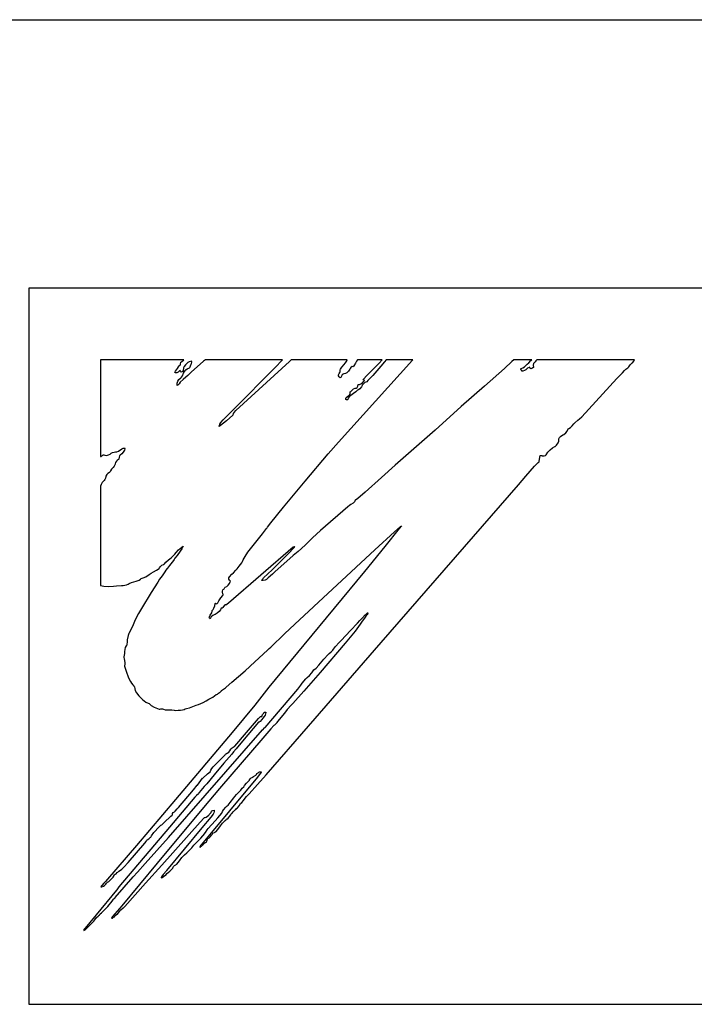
# Model space of a CAD drawing. Header units: millimetres. Extents: x 159 to 2039, y 158 to 1386.
# Tile 18 of 34: x 1260.45 to 1264.22, y 1010.5 to 1016. Entities that reach past the tile are written whole.
import ezdxf

# ---------------------------------------------------------------- set-up
doc = ezdxf.new("R2010")
doc.units = ezdxf.units.MM
doc.header["$LTSCALE"] = 115.5
doc.layers.add('ALL_CURVE', color=7, linetype='CONTINUOUS')
doc.layers.add('ALL_FEATURES', color=7, linetype='CONTINUOUS')

msp = doc.modelspace()

# ---------------------------------------------------------------- linework, layer by layer
at = {"layer": 'ALL_CURVE', "color": 4, "linetype": 'CONTINUOUS'}
for p, q in [((1260.5, 1014.5), (1260.5, 1010.5)), ((1297.5, 1014.5), (1260.5, 1014.5)), ((1260.5, 1010.5), (1278.5, 1010.5))]:
    msp.add_line(p, q, dxfattribs=at)
at = {"layer": 'ALL_FEATURES', "color": 7, "linetype": 'CONTINUOUS'}
msp.add_line((1244.3, 1016), (1298, 1016), dxfattribs=at)
at = {"layer": 'ALL_FEATURES', "color": 40, "linetype": 'CONTINUOUS'}
for p, q in [((1260.9, 1014.1), (1260.9, 1013.5596)), ((1261.3646, 1014.1), (1260.9, 1014.1)), ((1261.3486, 1014.0875), (1261.3529, 1014.0907)), ((1261.3529, 1014.0907), (1261.3633, 1014.0984)), ((1261.3633, 1014.0984), (1261.3646, 1014.1)), ((1261.4082, 1014.0925), (1261.3938, 1014.0881)), ((1261.4755, 1014.0921), (1261.4051, 1014.0304)), ((1261.4091, 1014.0868), (1261.4082, 1014.0925)), ((1261.4802, 1014.0964), (1261.4755, 1014.0921)), ((1261.4854, 1014.1), (1261.4802, 1014.0964)), ((1261.9156, 1014.1), (1261.4854, 1014.1)), ((1261.9547, 1014.091), (1261.6548, 1013.8166)), ((1261.8746, 1014.0577), (1261.9135, 1014.0976)), ((1261.9135, 1014.0976), (1261.9156, 1014.1)), ((1261.9648, 1014.1), (1261.9547, 1014.091)), ((1262.2765, 1014.1), (1261.9648, 1014.1)), ((1262.2283, 1013.6404), (1262.6419, 1014.0976)), ((1262.2658, 1014.0808), (1262.2729, 1014.0908)), ((1262.2729, 1014.0908), (1262.2765, 1014.1)), ((1262.3299, 1014.0919), (1262.3243, 1014.0822)), ((1262.3358, 1014.1), (1262.3299, 1014.0919)), ((1262.4736, 1014.1), (1262.3358, 1014.1)), ((1262.4557, 1014.0815), (1262.4736, 1014.1)), ((1262.4955, 1014.1), (1262.4857, 1014.0894)), ((1262.6439, 1014.1), (1262.4955, 1014.1)), ((1262.6419, 1014.0976), (1262.6439, 1014.1)), ((1263.1967, 1014.0902), (1263.1552, 1014.0521)), ((1263.2077, 1014.1), (1263.1967, 1014.0902)), ((1263.3089, 1014.1), (1263.2077, 1014.1)), ((1263.291, 1014.0836), (1263.3037, 1014.0964)), ((1263.3037, 1014.0964), (1263.3089, 1014.1)), ((1263.331, 1014.0936), (1263.3277, 1014.0891)), ((1263.3365, 1014.1), (1263.331, 1014.0936)), ((1263.8826, 1014.1), (1263.3365, 1014.1)), ((1263.8705, 1014.084), (1263.8786, 1014.0925)), ((1263.8786, 1014.0925), (1263.8826, 1014.1)), ((1261.3142, 1014.0285), (1261.3185, 1014.0362)), ((1261.3185, 1014.0362), (1261.3242, 1014.0436)), ((1261.3242, 1014.0436), (1261.3287, 1014.0512)), ((1261.3287, 1014.0512), (1261.3345, 1014.0617)), ((1261.3345, 1014.0617), (1261.3409, 1014.0682)), ((1261.3409, 1014.0383), (1261.3369, 1014.0339)), ((1261.3409, 1014.0682), (1261.3436, 1014.0707)), ((1261.3449, 1014.0403), (1261.3409, 1014.0383)), ((1261.3436, 1014.0707), (1261.3471, 1014.0767)), ((1261.3467, 1014.0343), (1261.3449, 1014.0403)), ((1261.3471, 1014.0767), (1261.3486, 1014.0875)), ((1261.3567, 1014.0354), (1261.3536, 1014.0329)), ((1261.3603, 1014.0411), (1261.3567, 1014.0354)), ((1261.3632, 1014.0544), (1261.3603, 1014.0411)), ((1261.3631, 1014.025), (1261.3687, 1014.0357)), ((1261.3667, 1014.062), (1261.3632, 1014.0544)), ((1261.3738, 1014.0715), (1261.3667, 1014.062)), ((1261.3687, 1014.0357), (1261.3756, 1014.0437)), ((1261.3831, 1014.0815), (1261.3738, 1014.0715)), ((1261.3756, 1014.0437), (1261.3843, 1014.049)), ((1261.3881, 1014.0851), (1261.3831, 1014.0815)), ((1261.3843, 1014.049), (1261.3958, 1014.055)), ((1261.3938, 1014.0881), (1261.3881, 1014.0851)), ((1261.3958, 1014.055), (1261.3987, 1014.0576)), ((1261.3987, 1014.0576), (1261.4004, 1014.0602)), ((1261.4004, 1014.0602), (1261.4018, 1014.0661)), ((1261.4018, 1014.0661), (1261.4021, 1014.0674)), ((1261.4021, 1014.0674), (1261.4051, 1014.0751)), ((1261.4051, 1014.0751), (1261.4073, 1014.0794)), ((1261.4073, 1014.0794), (1261.4091, 1014.0868)), ((1261.642, 1013.8231), (1261.8746, 1014.0577)), ((1262.2379, 1014.034), (1262.2382, 1014.043)), ((1262.2382, 1014.043), (1262.2383, 1014.0437)), ((1262.2383, 1014.0437), (1262.2395, 1014.0484)), ((1262.2395, 1014.0484), (1262.2476, 1014.059)), ((1262.2476, 1014.059), (1262.2596, 1014.0735)), ((1262.2596, 1014.0735), (1262.2658, 1014.0808)), ((1262.2841, 1014.0358), (1262.2757, 1014.0277)), ((1262.2919, 1014.0474), (1262.2841, 1014.0358)), ((1262.2944, 1014.0521), (1262.2919, 1014.0474)), ((1262.297, 1014.0566), (1262.2944, 1014.0521)), ((1262.2996, 1014.0595), (1262.297, 1014.0566)), ((1262.3046, 1014.062), (1262.2996, 1014.0595)), ((1262.3115, 1014.0617), (1262.3046, 1014.062)), ((1262.3153, 1014.0664), (1262.3115, 1014.0617)), ((1262.3243, 1014.0822), (1262.3153, 1014.0664)), ((1262.3859, 1014.0109), (1262.4366, 1014.0622)), ((1262.4644, 1014.0646), (1262.4198, 1014.0133)), ((1262.4366, 1014.0622), (1262.4557, 1014.0815)), ((1262.4857, 1014.0894), (1262.4644, 1014.0646)), ((1263.1552, 1014.0521), (1263.0444, 1013.9538)), ((1263.2478, 1014.0506), (1263.2488, 1014.0518)), ((1263.2478, 1014.0467), (1263.2478, 1014.0506)), ((1263.2502, 1014.0418), (1263.2478, 1014.0467)), ((1263.2488, 1014.0518), (1263.2583, 1014.0549)), ((1263.2548, 1014.0371), (1263.2502, 1014.0418)), ((1263.2582, 1014.0363), (1263.2548, 1014.0371)), ((1263.268, 1014.0401), (1263.2582, 1014.0363)), ((1263.2583, 1014.0549), (1263.2686, 1014.0618)), ((1263.2745, 1014.0442), (1263.268, 1014.0401)), ((1263.2686, 1014.0618), (1263.2829, 1014.0751)), ((1263.2799, 1014.0496), (1263.2745, 1014.0442)), ((1263.2848, 1014.0542), (1263.2799, 1014.0496)), ((1263.2829, 1014.0751), (1263.291, 1014.0836)), ((1263.2933, 1014.0579), (1263.2848, 1014.0542)), ((1263.2967, 1014.059), (1263.2933, 1014.0579)), ((1263.2997, 1014.0524), (1263.2967, 1014.059)), ((1263.3016, 1014.0508), (1263.2997, 1014.0524)), ((1263.3036, 1014.0502), (1263.3016, 1014.0508)), ((1263.3082, 1014.0512), (1263.3036, 1014.0502)), ((1263.3142, 1014.0553), (1263.3082, 1014.0512)), ((1263.3172, 1014.0577), (1263.3142, 1014.0553)), ((1263.3187, 1014.079), (1263.3164, 1014.0703)), ((1263.3164, 1014.0703), (1263.3172, 1014.0577)), ((1263.3231, 1014.085), (1263.3187, 1014.079)), ((1263.3237, 1014.0855), (1263.3231, 1014.085)), ((1263.3277, 1014.0891), (1263.3237, 1014.0855)), ((1263.8155, 1014.0269), (1263.8257, 1014.04)), ((1263.8257, 1014.04), (1263.8313, 1014.0461)), ((1263.8313, 1014.0461), (1263.8346, 1014.0485)), ((1263.8346, 1014.0485), (1263.8443, 1014.0556)), ((1263.8443, 1014.0556), (1263.8496, 1014.0617)), ((1263.8496, 1014.0617), (1263.8572, 1014.0716)), ((1263.8572, 1014.0716), (1263.8688, 1014.0825)), ((1263.8688, 1014.0825), (1263.8705, 1014.084)), ((1261.3189, 1014.0271), (1261.3142, 1014.0285)), ((1261.3261, 1014.028), (1261.3189, 1014.0271)), ((1261.3328, 1014.0304), (1261.3261, 1014.028)), ((1261.3296, 1013.9761), (1261.3315, 1013.9811)), ((1261.3315, 1013.9811), (1261.3374, 1013.9898)), ((1261.3369, 1014.0339), (1261.3328, 1014.0304)), ((1261.3374, 1013.9898), (1261.3479, 1013.9995)), ((1261.3603, 1013.991), (1261.3451, 1013.9751)), ((1261.3492, 1014.0307), (1261.3467, 1014.0343)), ((1261.3479, 1013.9995), (1261.3521, 1014.0035)), ((1261.3536, 1014.0329), (1261.3492, 1014.0307)), ((1261.3521, 1014.0035), (1261.3582, 1014.0115)), ((1261.3582, 1014.0115), (1261.3631, 1014.025)), ((1261.3756, 1014.0034), (1261.3603, 1013.991)), ((1261.3873, 1014.0132), (1261.3756, 1014.0034)), ((1261.4051, 1014.0304), (1261.3873, 1014.0132)), ((1262.229, 1014.0102), (1262.2293, 1014.0164)), ((1262.2319, 1014.0048), (1262.229, 1014.0102)), ((1262.2293, 1014.0164), (1262.2329, 1014.0243)), ((1262.2389, 1014.0003), (1262.2319, 1014.0048)), ((1262.2329, 1014.0243), (1262.2364, 1014.0295)), ((1262.2364, 1014.0295), (1262.2379, 1014.034)), ((1262.2414, 1014.001), (1262.2389, 1014.0003)), ((1262.2446, 1014.0058), (1262.2414, 1014.001)), ((1262.2497, 1014.0154), (1262.2446, 1014.0058)), ((1262.254, 1014.0203), (1262.2497, 1014.0154)), ((1262.2584, 1014.0217), (1262.254, 1014.0203)), ((1262.2671, 1014.0231), (1262.2584, 1014.0217)), ((1262.2757, 1014.0277), (1262.2671, 1014.0231)), ((1262.3624, 1013.9723), (1262.3725, 1013.983)), ((1262.3673, 1013.9894), (1262.3697, 1013.993)), ((1262.3684, 1013.9873), (1262.3673, 1013.9894)), ((1262.3729, 1013.9859), (1262.3684, 1013.9873)), ((1262.3697, 1013.993), (1262.3859, 1014.0109)), ((1262.3725, 1013.983), (1262.3748, 1013.9854)), ((1262.3748, 1013.9854), (1262.3729, 1013.9859)), ((1262.3921, 1013.9839), (1262.3862, 1013.978)), ((1262.4198, 1014.0133), (1262.3921, 1013.9839)), ((1263.5871, 1013.7816), (1263.7835, 1013.9966)), ((1263.7835, 1013.9966), (1263.7923, 1014.0044)), ((1263.7923, 1014.0044), (1263.799, 1014.0103)), ((1263.799, 1014.0103), (1263.8155, 1014.0269)), ((1261.3281, 1013.9572), (1261.3284, 1013.9703)), ((1261.3307, 1013.9585), (1261.3281, 1013.9572)), ((1261.3284, 1013.9703), (1261.3296, 1013.9761)), ((1261.3381, 1013.9668), (1261.3307, 1013.9585)), ((1261.3451, 1013.9751), (1261.3381, 1013.9668)), ((1262.2968, 1013.9238), (1262.3001, 1013.9258)), ((1262.3001, 1013.9258), (1262.3025, 1013.9284)), ((1262.3025, 1013.9284), (1262.3066, 1013.9333)), ((1262.3066, 1013.9333), (1262.3134, 1013.9383)), ((1262.3134, 1013.9383), (1262.3223, 1013.941)), ((1262.3223, 1013.941), (1262.327, 1013.9423)), ((1262.3344, 1013.9302), (1262.326, 1013.9212)), ((1262.327, 1013.9423), (1262.3332, 1013.9463)), ((1262.3332, 1013.9463), (1262.3373, 1013.9527)), ((1262.3413, 1013.9326), (1262.3344, 1013.9302)), ((1262.3373, 1013.9527), (1262.3388, 1013.9621)), ((1262.3388, 1013.9621), (1262.3454, 1013.962)), ((1262.3482, 1013.9386), (1262.3413, 1013.9326)), ((1262.3454, 1013.962), (1262.3531, 1013.9651)), ((1262.3565, 1013.9498), (1262.3482, 1013.9386)), ((1262.3531, 1013.9651), (1262.3624, 1013.9723)), ((1262.363, 1013.9596), (1262.3565, 1013.9498)), ((1262.3703, 1013.9684), (1262.363, 1013.9596)), ((1262.3766, 1013.9727), (1262.3703, 1013.9684)), ((1262.3862, 1013.978), (1262.3766, 1013.9727)), ((1263.0444, 1013.9538), (1262.9142, 1013.8396)), ((1262.2692, 1013.8839), (1262.2724, 1013.8895)), ((1262.2696, 1013.8793), (1262.2692, 1013.8839)), ((1262.2703, 1013.8781), (1262.2696, 1013.8793)), ((1262.2738, 1013.8757), (1262.2703, 1013.8781)), ((1262.2724, 1013.8895), (1262.2791, 1013.8951)), ((1262.2783, 1013.8765), (1262.2738, 1013.8757)), ((1262.28, 1013.8791), (1262.2783, 1013.8765)), ((1262.2791, 1013.8951), (1262.2864, 1013.9003)), ((1262.2826, 1013.8861), (1262.28, 1013.8791)), ((1262.2878, 1013.8932), (1262.2826, 1013.8861)), ((1262.2864, 1013.9003), (1262.2915, 1013.9058)), ((1262.2981, 1013.9016), (1262.2878, 1013.8932)), ((1262.2915, 1013.9058), (1262.2935, 1013.9119)), ((1262.2932, 1013.917), (1262.2947, 1013.9217)), ((1262.2935, 1013.9119), (1262.2932, 1013.917)), ((1262.2947, 1013.9217), (1262.2968, 1013.9238)), ((1262.3124, 1013.9111), (1262.2981, 1013.9016)), ((1262.326, 1013.9212), (1262.3124, 1013.9111)), ((1261.599, 1013.78), (1261.642, 1013.8231)), ((1261.6548, 1013.8166), (1261.652, 1013.8143)), ((1262.9142, 1013.8396), (1262.7679, 1013.7071)), ((1261.5711, 1013.7493), (1261.584, 1013.7647)), ((1261.584, 1013.7647), (1261.599, 1013.78)), ((1261.6394, 1013.7912), (1261.6027, 1013.76)), ((1261.641, 1013.8003), (1261.6394, 1013.7912)), ((1261.6454, 1013.8079), (1261.641, 1013.8003)), ((1261.652, 1013.8143), (1261.6454, 1013.8079)), ((1263.5486, 1013.7487), (1263.5649, 1013.7621)), ((1263.5649, 1013.7621), (1263.5744, 1013.7698)), ((1263.5744, 1013.7698), (1263.5871, 1013.7816)), ((1261.5701, 1013.733), (1261.5615, 1013.7269)), ((1261.5615, 1013.7269), (1261.5619, 1013.7312)), ((1261.5619, 1013.7312), (1261.5652, 1013.7394)), ((1261.5652, 1013.7394), (1261.5656, 1013.7402)), ((1261.5656, 1013.7402), (1261.5711, 1013.7493)), ((1261.6027, 1013.76), (1261.5701, 1013.733)), ((1262.7679, 1013.7071), (1262.5454, 1013.5113)), ((1263.5063, 1013.7022), (1263.512, 1013.7139)), ((1263.512, 1013.7139), (1263.5146, 1013.7165)), ((1263.5146, 1013.7165), (1263.5239, 1013.7228)), ((1263.5239, 1013.7228), (1263.5344, 1013.7316)), ((1263.5344, 1013.7316), (1263.5427, 1013.7421)), ((1263.5427, 1013.7421), (1263.5486, 1013.7487)), ((1263.4592, 1013.6553), (1263.4595, 1013.6592)), ((1263.4599, 1013.6509), (1263.4592, 1013.6553)), ((1263.4595, 1013.6592), (1263.4623, 1013.6658)), ((1263.4596, 1013.6455), (1263.4599, 1013.6509)), ((1263.4623, 1013.6658), (1263.4687, 1013.672)), ((1263.4687, 1013.672), (1263.4813, 1013.6802)), ((1263.4813, 1013.6802), (1263.4866, 1013.6836)), ((1263.4866, 1013.6836), (1263.498, 1013.6925)), ((1263.498, 1013.6925), (1263.5063, 1013.7022)), ((1260.9997, 1013.5907), (1261.0179, 1013.6036)), ((1261.0179, 1013.6036), (1261.0262, 1013.6071)), ((1261.0262, 1013.6071), (1261.034, 1013.6075)), ((1261.033, 1013.5963), (1261.0263, 1013.5839)), ((1261.0361, 1013.6022), (1261.033, 1013.5963)), ((1261.034, 1013.6075), (1261.0359, 1013.6067)), ((1261.0359, 1013.6067), (1261.0367, 1013.6055)), ((1261.0367, 1013.6055), (1261.0361, 1013.6022)), ((1262.1708, 1013.5747), (1262.2283, 1013.6404)), ((1263.3986, 1013.5848), (1263.411, 1013.5981)), ((1263.411, 1013.5981), (1263.4246, 1013.6086)), ((1263.4246, 1013.6086), (1263.437, 1013.6154)), ((1263.437, 1013.6154), (1263.4391, 1013.6165)), ((1263.4391, 1013.6165), (1263.4448, 1013.6215)), ((1263.4448, 1013.6215), (1263.4469, 1013.624)), ((1263.4469, 1013.624), (1263.4557, 1013.6364)), ((1263.4557, 1013.6364), (1263.4596, 1013.6455)), ((1260.9, 1013.5596), (1260.9036, 1013.56)), ((1260.9036, 1013.56), (1260.9073, 1013.564)), ((1260.9073, 1013.564), (1260.9098, 1013.5664)), ((1260.9098, 1013.5664), (1260.9151, 1013.5686)), ((1260.9151, 1013.5686), (1260.9187, 1013.5687)), ((1260.9187, 1013.5687), (1260.9232, 1013.5678)), ((1260.9232, 1013.5678), (1260.933, 1013.5664)), ((1260.933, 1013.5664), (1260.9432, 1013.5684)), ((1260.9432, 1013.5684), (1260.9535, 1013.5735)), ((1260.9535, 1013.5735), (1260.9592, 1013.578)), ((1260.9592, 1013.578), (1260.9667, 1013.5829)), ((1260.9667, 1013.5829), (1260.9756, 1013.5851)), ((1260.9756, 1013.5851), (1260.984, 1013.5854)), ((1260.984, 1013.5854), (1260.9902, 1013.5861)), ((1260.9902, 1013.5861), (1260.9997, 1013.5907)), ((1261.0011, 1013.5451), (1260.9929, 1013.5377)), ((1261.0037, 1013.5554), (1261.0011, 1013.5451)), ((1261.0063, 1013.5637), (1261.0037, 1013.5554)), ((1261.0099, 1013.5676), (1261.0063, 1013.5637)), ((1261.0179, 1013.5744), (1261.0099, 1013.5676)), ((1261.0263, 1013.5839), (1261.0179, 1013.5744)), ((1262.0423, 1013.4229), (1262.1708, 1013.5747)), ((1263.349, 1013.533), (1263.3529, 1013.5571)), ((1263.3529, 1013.5571), (1263.355, 1013.5653)), ((1263.355, 1013.5653), (1263.3653, 1013.5647)), ((1263.3653, 1013.5647), (1263.3672, 1013.5645)), ((1263.3672, 1013.5645), (1263.3781, 1013.5639)), ((1263.3781, 1013.5639), (1263.3844, 1013.5654)), ((1263.3844, 1013.5654), (1263.3882, 1013.569)), ((1263.3882, 1013.569), (1263.3986, 1013.5848)), ((1260.9611, 1013.4895), (1260.9553, 1013.4791)), ((1260.9645, 1013.493), (1260.9611, 1013.4895)), ((1260.9707, 1013.498), (1260.9645, 1013.493)), ((1260.9764, 1013.5065), (1260.9707, 1013.498)), ((1260.9805, 1013.5169), (1260.9764, 1013.5065)), ((1260.9809, 1013.519), (1260.9805, 1013.5169)), ((1260.9828, 1013.5259), (1260.9809, 1013.519)), ((1260.9882, 1013.5332), (1260.9828, 1013.5259)), ((1260.9929, 1013.5377), (1260.9882, 1013.5332)), ((1262.5454, 1013.5113), (1262.4698, 1013.4424)), ((1263.2752, 1013.45), (1263.3235, 1013.5054)), ((1263.3235, 1013.5054), (1263.3433, 1013.5264)), ((1263.3433, 1013.5264), (1263.3488, 1013.5308)), ((1263.3488, 1013.5308), (1263.349, 1013.533)), ((1260.9241, 1013.4315), (1260.9197, 1013.4262)), ((1260.9269, 1013.4396), (1260.9241, 1013.4315)), ((1260.9291, 1013.4483), (1260.9269, 1013.4396)), ((1260.9298, 1013.4504), (1260.9291, 1013.4483)), ((1260.9341, 1013.4592), (1260.9298, 1013.4504)), ((1260.9407, 1013.4659), (1260.9341, 1013.4592)), ((1260.9502, 1013.4706), (1260.9407, 1013.4659)), ((1260.952, 1013.4729), (1260.9502, 1013.4706)), ((1260.9553, 1013.4791), (1260.952, 1013.4729)), ((1262.4698, 1013.4424), (1262.3778, 1013.3603)), ((1263.2337, 1013.4017), (1263.2752, 1013.45)), ((1260.9029, 1013.4039), (1260.9, 1013.3949)), ((1260.9, 1013.3949), (1260.9, 1012.8393)), ((1260.9096, 1013.4145), (1260.9029, 1013.4039)), ((1260.9197, 1013.4262), (1260.9096, 1013.4145)), ((1261.922, 1013.2779), (1262.0423, 1013.4229)), ((1262.4663, 1012.5217), (1263.2337, 1013.4017)), ((1262.337, 1013.3257), (1262.3246, 1013.3166)), ((1262.3778, 1013.3603), (1262.337, 1013.3257)), ((1261.8509, 1013.1898), (1261.922, 1013.2779)), ((1262.2808, 1013.2794), (1262.1287, 1013.1461)), ((1262.2904, 1013.2872), (1262.2808, 1013.2794)), ((1262.298, 1013.2917), (1262.2904, 1013.2872)), ((1262.31, 1013.2996), (1262.298, 1013.2917)), ((1262.3177, 1013.3072), (1262.31, 1013.2996)), ((1262.3223, 1013.3158), (1262.3177, 1013.3072)), ((1262.3246, 1013.3166), (1262.3223, 1013.3158)), ((1261.8034, 1013.1289), (1261.8269, 1013.1583)), ((1261.8269, 1013.1583), (1261.8305, 1013.1619)), ((1261.8305, 1013.1619), (1261.8324, 1013.1653)), ((1261.8324, 1013.1653), (1261.8509, 1013.1898)), ((1262.5685, 1013.1575), (1262.4873, 1013.0569)), ((1262.5412, 1013.1394), (1262.575, 1013.1689)), ((1262.5802, 1013.1727), (1262.5685, 1013.1575)), ((1262.575, 1013.1689), (1262.5802, 1013.1727)), ((1261.7231, 1013.0253), (1261.8034, 1013.1289)), ((1262.0832, 1013.1052), (1262.0654, 1013.088)), ((1262.1287, 1013.1461), (1262.0832, 1013.1052)), ((1262.4316, 1013.0393), (1262.5412, 1013.1394)), ((1261.3358, 1013.0391), (1261.3532, 1013.0535)), ((1261.3532, 1013.0535), (1261.3616, 1013.0592)), ((1261.3616, 1013.0592), (1261.3533, 1013.0442)), ((1261.976, 1013.053), (1261.6135, 1012.7415)), ((1261.9478, 1013.0172), (1261.9814, 1013.0514)), ((1261.9811, 1013.0542), (1261.976, 1013.053)), ((1261.9857, 1013.0564), (1261.9811, 1013.0542)), ((1261.9814, 1013.0514), (1261.9857, 1013.0564)), ((1262.0216, 1013.0461), (1262.0027, 1013.0297)), ((1262.0442, 1013.0672), (1262.0216, 1013.0461)), ((1262.0654, 1013.088), (1262.0442, 1013.0672)), ((1262.4873, 1013.0569), (1262.3735, 1012.9173)), ((1261.2793, 1012.9823), (1261.2942, 1012.9941)), ((1261.2942, 1012.9941), (1261.3078, 1013.0062)), ((1261.3078, 1013.0062), (1261.3139, 1013.0139)), ((1261.3155, 1012.9927), (1261.311, 1012.9855)), ((1261.3139, 1013.0139), (1261.3215, 1013.0245)), ((1261.3269, 1013.0072), (1261.3155, 1012.9927)), ((1261.3215, 1013.0245), (1261.3358, 1013.0391)), ((1261.344, 1013.0303), (1261.3269, 1013.0072)), ((1261.3533, 1013.0442), (1261.344, 1013.0303)), ((1261.6959, 1012.9821), (1261.7068, 1013.0022)), ((1261.7068, 1013.0022), (1261.7231, 1013.0253)), ((1261.8575, 1012.9277), (1261.9478, 1013.0172)), ((1261.9761, 1013.0072), (1261.8736, 1012.9161)), ((1262.0027, 1013.0297), (1261.9761, 1013.0072)), ((1261.9853, 1012.6241), (1262.4316, 1013.0393)), ((1261.2116, 1012.9255), (1261.2263, 1012.9353)), ((1261.2263, 1012.9353), (1261.2296, 1012.9386)), ((1261.2296, 1012.9386), (1261.2349, 1012.9464)), ((1261.2349, 1012.9464), (1261.2424, 1012.9521)), ((1261.2424, 1012.9521), (1261.2522, 1012.9569)), ((1261.2522, 1012.9569), (1261.2531, 1012.9573)), ((1261.2531, 1012.9573), (1261.2567, 1012.9601)), ((1261.2567, 1012.9601), (1261.2641, 1012.969)), ((1261.2733, 1012.9369), (1261.262, 1012.9223)), ((1261.2641, 1012.969), (1261.2793, 1012.9823)), ((1261.2842, 1012.9504), (1261.2733, 1012.9369)), ((1261.307, 1012.9794), (1261.2842, 1012.9504)), ((1261.311, 1012.9855), (1261.307, 1012.9794)), ((1261.6636, 1012.9333), (1261.6743, 1012.9465)), ((1261.6743, 1012.9465), (1261.689, 1012.9667)), ((1261.689, 1012.9667), (1261.6925, 1012.9731)), ((1261.6925, 1012.9731), (1261.6959, 1012.9821)), ((1261.127, 1012.8789), (1261.1385, 1012.8818)), ((1261.1385, 1012.8818), (1261.1524, 1012.8886)), ((1261.1524, 1012.8886), (1261.171, 1012.901)), ((1261.171, 1012.901), (1261.1824, 1012.909)), ((1261.1824, 1012.909), (1261.195, 1012.9164)), ((1261.195, 1012.9164), (1261.2116, 1012.9255)), ((1261.2441, 1012.8942), (1261.2296, 1012.874)), ((1261.2616, 1012.9216), (1261.2441, 1012.8942)), ((1261.262, 1012.9223), (1261.2616, 1012.9216)), ((1261.6166, 1012.8749), (1261.617, 1012.8823)), ((1261.617, 1012.8823), (1261.62, 1012.8871)), ((1261.62, 1012.8871), (1261.6336, 1012.9028)), ((1261.6336, 1012.9028), (1261.6415, 1012.9109)), ((1261.6415, 1012.9109), (1261.6558, 1012.9248)), ((1261.6558, 1012.9248), (1261.6636, 1012.9333)), ((1261.8074, 1012.8786), (1261.8106, 1012.8817)), ((1261.8106, 1012.8817), (1261.8575, 1012.9277)), ((1261.8368, 1012.8818), (1261.8258, 1012.873)), ((1261.8603, 1012.9022), (1261.8368, 1012.8818)), ((1261.8736, 1012.9161), (1261.8603, 1012.9022)), ((1262.3735, 1012.9173), (1262.0358, 1012.5084)), ((1260.9, 1012.8393), (1260.9179, 1012.8354)), ((1260.9179, 1012.8354), (1260.9416, 1012.8337)), ((1260.9416, 1012.8337), (1260.9711, 1012.8348)), ((1260.9711, 1012.8348), (1260.989, 1012.8367)), ((1260.989, 1012.8367), (1261.0164, 1012.8393)), ((1261.0164, 1012.8393), (1261.0254, 1012.8402)), ((1261.0254, 1012.8402), (1261.0449, 1012.8431)), ((1261.0449, 1012.8431), (1261.0533, 1012.8464)), ((1261.0533, 1012.8464), (1261.0589, 1012.8498)), ((1261.0589, 1012.8498), (1261.0729, 1012.8563)), ((1261.0729, 1012.8563), (1261.0985, 1012.8637)), ((1261.0985, 1012.8637), (1261.1157, 1012.8691)), ((1261.1157, 1012.8691), (1261.1233, 1012.874)), ((1261.1233, 1012.874), (1261.1255, 1012.8772)), ((1261.1255, 1012.8772), (1261.127, 1012.8789)), ((1261.219, 1012.8584), (1261.1824, 1012.8007)), ((1261.2296, 1012.874), (1261.219, 1012.8584)), ((1261.591, 1012.8213), (1261.5945, 1012.8275)), ((1261.5945, 1012.8275), (1261.5965, 1012.8295)), ((1261.5965, 1012.8295), (1261.6046, 1012.8332)), ((1261.6046, 1012.8332), (1261.6127, 1012.8404)), ((1261.6127, 1012.8404), (1261.6203, 1012.8512)), ((1261.6191, 1012.8692), (1261.6166, 1012.8749)), ((1261.6236, 1012.8647), (1261.6191, 1012.8692)), ((1261.6203, 1012.8512), (1261.6245, 1012.8596)), ((1261.6254, 1012.8631), (1261.6236, 1012.8647)), ((1261.6245, 1012.8596), (1261.6254, 1012.8631)), ((1261.801, 1012.868), (1261.8027, 1012.8734)), ((1261.8073, 1012.868), (1261.801, 1012.868)), ((1261.8027, 1012.8734), (1261.8074, 1012.8786)), ((1261.8183, 1012.8695), (1261.8073, 1012.868)), ((1261.8258, 1012.873), (1261.8183, 1012.8695)), ((1261.166, 1012.7725), (1261.145, 1012.7383)), ((1261.1824, 1012.8007), (1261.166, 1012.7725)), ((1261.5724, 1012.7699), (1261.5832, 1012.7843)), ((1261.5805, 1012.8086), (1261.583, 1012.8143)), ((1261.5808, 1012.8012), (1261.5805, 1012.8086)), ((1261.5836, 1012.7921), (1261.5808, 1012.8012)), ((1261.583, 1012.8143), (1261.5854, 1012.8167)), ((1261.5832, 1012.7843), (1261.585, 1012.788)), ((1261.5839, 1012.7916), (1261.5836, 1012.7921)), ((1261.585, 1012.788), (1261.5839, 1012.7916)), ((1261.5854, 1012.8167), (1261.5888, 1012.8187)), ((1261.5888, 1012.8187), (1261.591, 1012.8213)), ((1261.145, 1012.7383), (1261.112, 1012.6829)), ((1261.5333, 1012.713), (1261.5375, 1012.7257)), ((1261.5375, 1012.7257), (1261.5405, 1012.7381)), ((1261.5405, 1012.7381), (1261.5416, 1012.7402)), ((1261.5416, 1012.7402), (1261.544, 1012.7395)), ((1261.544, 1012.7395), (1261.5479, 1012.7376)), ((1261.5479, 1012.7376), (1261.5513, 1012.7383)), ((1261.5513, 1012.7383), (1261.5546, 1012.7433)), ((1261.5546, 1012.7433), (1261.5605, 1012.7536)), ((1261.5605, 1012.7536), (1261.5724, 1012.7699)), ((1261.5835, 1012.7164), (1261.5792, 1012.7131)), ((1261.5919, 1012.7294), (1261.5835, 1012.7164)), ((1261.5954, 1012.7316), (1261.5919, 1012.7294)), ((1261.5975, 1012.7314), (1261.5954, 1012.7316)), ((1261.5999, 1012.7303), (1261.5975, 1012.7314)), ((1261.6135, 1012.7415), (1261.5999, 1012.7303)), ((1261.112, 1012.6829), (1261.0933, 1012.6479)), ((1261.5063, 1012.6614), (1261.5078, 1012.6646)), ((1261.5076, 1012.6576), (1261.5063, 1012.6614)), ((1261.5078, 1012.6646), (1261.5128, 1012.6728)), ((1261.5128, 1012.6728), (1261.5205, 1012.6872)), ((1261.5184, 1012.6647), (1261.5148, 1012.6599)), ((1261.5265, 1012.6716), (1261.5184, 1012.6647)), ((1261.5205, 1012.6872), (1261.5234, 1012.6959)), ((1261.523, 1012.7005), (1261.5285, 1012.7048)), ((1261.5234, 1012.6959), (1261.523, 1012.7005)), ((1261.5378, 1012.6775), (1261.5265, 1012.6716)), ((1261.5285, 1012.7048), (1261.5333, 1012.713)), ((1261.5393, 1012.6782), (1261.5378, 1012.6775)), ((1261.5515, 1012.6848), (1261.5393, 1012.6782)), ((1261.5624, 1012.6939), (1261.5515, 1012.6848)), ((1261.5691, 1012.7032), (1261.5624, 1012.6939)), ((1261.5736, 1012.7129), (1261.5691, 1012.7032)), ((1261.5766, 1012.7125), (1261.5736, 1012.7129)), ((1261.5792, 1012.7131), (1261.5766, 1012.7125)), ((1262.3625, 1012.6592), (1262.3779, 1012.6756)), ((1262.3781, 1012.6628), (1262.3691, 1012.6487)), ((1262.3779, 1012.6756), (1262.3835, 1012.6799)), ((1262.3841, 1012.6725), (1262.3781, 1012.6628)), ((1262.3835, 1012.6799), (1262.3887, 1012.684)), ((1262.3903, 1012.6775), (1262.3841, 1012.6725)), ((1262.3887, 1012.684), (1262.39, 1012.6868)), ((1262.39, 1012.6868), (1262.3909, 1012.6874)), ((1262.3914, 1012.6791), (1262.3903, 1012.6775)), ((1262.3909, 1012.6874), (1262.3921, 1012.6871)), ((1262.3933, 1012.6845), (1262.3914, 1012.6791)), ((1262.3921, 1012.6871), (1262.3933, 1012.6845)), ((1261.0775, 1012.6098), (1261.0603, 1012.5742)), ((1261.0852, 1012.6291), (1261.0775, 1012.6098)), ((1261.0933, 1012.6479), (1261.0852, 1012.6291)), ((1261.5115, 1012.6539), (1261.5076, 1012.6576)), ((1261.5148, 1012.6599), (1261.5115, 1012.6539)), ((1261.9279, 1012.5695), (1261.9853, 1012.6241)), ((1262.2949, 1012.5872), (1262.3346, 1012.6299)), ((1262.3496, 1012.6226), (1262.3213, 1012.5852)), ((1262.3346, 1012.6299), (1262.3484, 1012.6446)), ((1262.3484, 1012.6446), (1262.3625, 1012.6592)), ((1262.3611, 1012.6406), (1262.3496, 1012.6226)), ((1262.3691, 1012.6487), (1262.3611, 1012.6406)), ((1261.0541, 1012.5602), (1261.0489, 1012.5354)), ((1261.058, 1012.5713), (1261.0541, 1012.5602)), ((1261.0603, 1012.5742), (1261.058, 1012.5713)), ((1261.8504, 1012.4944), (1261.9279, 1012.5695)), ((1262.2429, 1012.5323), (1262.2949, 1012.5872)), ((1262.3213, 1012.5852), (1262.2657, 1012.5173)), ((1261.0423, 1012.5023), (1261.0381, 1012.494)), ((1261.0461, 1012.5056), (1261.0423, 1012.5023)), ((1261.048, 1012.5286), (1261.0461, 1012.5056)), ((1261.0489, 1012.5354), (1261.048, 1012.5286)), ((1262.0358, 1012.5084), (1261.8405, 1012.2708)), ((1262.062, 1012.0529), (1262.4663, 1012.5217)), ((1262.2657, 1012.5173), (1262.1265, 1012.3535)), ((1262.2008, 1012.4835), (1262.2124, 1012.4992)), ((1262.2124, 1012.4992), (1262.2317, 1012.5208)), ((1262.2317, 1012.5208), (1262.2429, 1012.5323)), ((1261.0311, 1012.4508), (1261.0294, 1012.4417)), ((1261.0294, 1012.4417), (1261.0296, 1012.4364)), ((1261.0332, 1012.459), (1261.0311, 1012.4508)), ((1261.034, 1012.4715), (1261.0332, 1012.459)), ((1261.035, 1012.4827), (1261.034, 1012.4715)), ((1261.0381, 1012.494), (1261.035, 1012.4827)), ((1261.7606, 1012.4126), (1261.8314, 1012.4775)), ((1261.8314, 1012.4775), (1261.842, 1012.4867)), ((1261.842, 1012.4867), (1261.8504, 1012.4944)), ((1262.1476, 1012.4282), (1262.1703, 1012.4542)), ((1262.1703, 1012.4542), (1262.1768, 1012.4603)), ((1262.1768, 1012.4603), (1262.1879, 1012.4692)), ((1262.1879, 1012.4692), (1262.1964, 1012.4788)), ((1262.1964, 1012.4788), (1262.2008, 1012.4835)), ((1261.0296, 1012.4364), (1261.0308, 1012.4299)), ((1261.0308, 1012.4299), (1261.0348, 1012.409)), ((1261.0347, 1012.3964), (1261.034, 1012.3924)), ((1261.034, 1012.3924), (1261.034, 1012.388)), ((1261.034, 1012.388), (1261.0433, 1012.3602)), ((1261.0348, 1012.409), (1261.0347, 1012.3964)), ((1261.7073, 1012.3635), (1261.7606, 1012.4126)), ((1262.1031, 1012.3772), (1262.1194, 1012.3942)), ((1262.1194, 1012.3942), (1262.1476, 1012.4282)), ((1261.0433, 1012.3602), (1261.0566, 1012.3241)), ((1261.6331, 1012.3002), (1261.7073, 1012.3635)), ((1262.1265, 1012.3535), (1262.035, 1012.2496)), ((1262.0533, 1012.3247), (1262.0664, 1012.3362)), ((1262.0664, 1012.3362), (1262.0792, 1012.3512)), ((1262.0792, 1012.3512), (1262.0879, 1012.3635)), ((1262.0879, 1012.3635), (1262.0911, 1012.3675)), ((1262.0911, 1012.3675), (1262.1031, 1012.3772)), ((1261.0566, 1012.3241), (1261.0671, 1012.3024)), ((1261.0671, 1012.3024), (1261.0729, 1012.2931)), ((1261.0729, 1012.2931), (1261.0796, 1012.2843)), ((1261.0796, 1012.2843), (1261.0857, 1012.2784)), ((1261.0857, 1012.2784), (1261.0865, 1012.2777)), ((1261.0865, 1012.2777), (1261.0899, 1012.2727)), ((1261.6019, 1012.2708), (1261.6331, 1012.3002)), ((1262.0015, 1012.2611), (1262.0182, 1012.2824)), ((1262.0182, 1012.2824), (1262.0266, 1012.2932)), ((1262.0266, 1012.2932), (1262.0461, 1012.3175)), ((1262.0461, 1012.3175), (1262.0533, 1012.3247)), ((1261.0899, 1012.2727), (1261.0917, 1012.262)), ((1261.0917, 1012.262), (1261.0939, 1012.2527)), ((1261.0939, 1012.2527), (1261.1007, 1012.2399)), ((1261.1007, 1012.2399), (1261.1134, 1012.2233)), ((1261.1134, 1012.2233), (1261.1319, 1012.2044)), ((1261.5261, 1012.2158), (1261.5358, 1012.2229)), ((1261.5358, 1012.2229), (1261.5455, 1012.2301)), ((1261.5455, 1012.2301), (1261.5522, 1012.2328)), ((1261.5522, 1012.2328), (1261.5542, 1012.2346)), ((1261.5542, 1012.2346), (1261.5579, 1012.2388)), ((1261.5579, 1012.2388), (1261.5633, 1012.2409)), ((1261.5633, 1012.2409), (1261.5671, 1012.243)), ((1261.5671, 1012.243), (1261.5745, 1012.251)), ((1261.5745, 1012.251), (1261.5761, 1012.2527)), ((1261.5761, 1012.2527), (1261.5858, 1012.2611)), ((1261.5858, 1012.2611), (1261.5972, 1012.2673)), ((1261.5972, 1012.2673), (1261.6019, 1012.2708)), ((1261.8405, 1012.2708), (1261.7611, 1012.1719)), ((1261.8193, 1012.0466), (1262.0015, 1012.2611)), ((1262.035, 1012.2496), (1261.9732, 1012.1804)), ((1261.1319, 1012.2044), (1261.1344, 1012.2022)), ((1261.1344, 1012.2022), (1261.1525, 1012.1882)), ((1261.1525, 1012.1882), (1261.1648, 1012.1814)), ((1261.1648, 1012.1814), (1261.1718, 1012.1798)), ((1261.1718, 1012.1798), (1261.1747, 1012.1771)), ((1261.1747, 1012.1771), (1261.1753, 1012.1764)), ((1261.1753, 1012.1764), (1261.1827, 1012.1695)), ((1261.1827, 1012.1695), (1261.1983, 1012.1605)), ((1261.3959, 1012.1569), (1261.4339, 1012.1701)), ((1261.4339, 1012.1701), (1261.4463, 1012.1748)), ((1261.4463, 1012.1748), (1261.4724, 1012.1853)), ((1261.4724, 1012.1853), (1261.4892, 1012.1947)), ((1261.4892, 1012.1947), (1261.5047, 1012.2044)), ((1261.5047, 1012.2044), (1261.5124, 1012.2089)), ((1261.5124, 1012.2089), (1261.5261, 1012.2158)), ((1261.7611, 1012.1719), (1261.634, 1012.0189)), ((1261.9641, 1012.1703), (1261.9425, 1012.1466)), ((1261.9732, 1012.1804), (1261.9641, 1012.1703)), ((1261.1983, 1012.1605), (1261.2265, 1012.1491)), ((1261.2265, 1012.1491), (1261.231, 1012.149)), ((1261.231, 1012.149), (1261.2359, 1012.1496)), ((1261.2359, 1012.1496), (1261.2452, 1012.15)), ((1261.2452, 1012.15), (1261.2518, 1012.1481)), ((1261.2518, 1012.1481), (1261.2599, 1012.1455)), ((1261.2599, 1012.1455), (1261.2728, 1012.1448)), ((1261.2728, 1012.1448), (1261.2819, 1012.145)), ((1261.2819, 1012.145), (1261.2986, 1012.1448)), ((1261.2986, 1012.1448), (1261.3104, 1012.1425)), ((1261.3104, 1012.1425), (1261.3168, 1012.1421)), ((1261.3168, 1012.1421), (1261.3338, 1012.1433)), ((1261.3338, 1012.1433), (1261.347, 1012.1435)), ((1261.347, 1012.1435), (1261.357, 1012.1441)), ((1261.357, 1012.1441), (1261.3665, 1012.1476)), ((1261.3665, 1012.1476), (1261.3715, 1012.1499)), ((1261.3715, 1012.1499), (1261.3804, 1012.1528)), ((1261.3804, 1012.1528), (1261.3959, 1012.1569)), ((1261.7997, 1012.1083), (1261.8045, 1012.1187)), ((1261.8045, 1012.1187), (1261.8075, 1012.1226)), ((1261.8075, 1012.1226), (1261.8113, 1012.1258)), ((1261.8113, 1012.1258), (1261.8133, 1012.1302)), ((1261.8192, 1012.1145), (1261.8131, 1012.1072)), ((1261.8133, 1012.1302), (1261.814, 1012.131)), ((1261.814, 1012.131), (1261.8183, 1012.1328)), ((1261.8183, 1012.1328), (1261.8227, 1012.1314)), ((1261.8219, 1012.1223), (1261.8192, 1012.1145)), ((1261.8226, 1012.1305), (1261.8219, 1012.1223)), ((1261.8227, 1012.1314), (1261.8226, 1012.1305)), ((1261.917, 1012.115), (1261.8873, 1012.0795)), ((1261.9323, 1012.1343), (1261.917, 1012.115)), ((1261.9425, 1012.1466), (1261.9323, 1012.1343)), ((1261.7824, 1012.0758), (1261.6931, 1011.9705)), ((1261.7153, 1012.0176), (1261.7818, 1012.0966)), ((1261.7818, 1012.0966), (1261.7871, 1012.1027)), ((1261.7858, 1012.076), (1261.7824, 1012.0758)), ((1261.7908, 1012.08), (1261.7858, 1012.076)), ((1261.7871, 1012.1027), (1261.7927, 1012.1068)), ((1261.7998, 1012.0912), (1261.7908, 1012.08)), ((1261.7927, 1012.1068), (1261.7995, 1012.1075)), ((1261.7995, 1012.1075), (1261.7997, 1012.1083)), ((1261.8053, 1012.0984), (1261.7998, 1012.0912)), ((1261.8131, 1012.1072), (1261.8053, 1012.0984)), ((1261.8672, 1012.0565), (1261.8514, 1012.0392)), ((1261.8713, 1012.0601), (1261.8672, 1012.0565)), ((1261.8776, 1012.0648), (1261.8713, 1012.0601)), ((1261.8834, 1012.0726), (1261.8776, 1012.0648)), ((1261.8846, 1012.0746), (1261.8834, 1012.0726)), ((1261.8873, 1012.0795), (1261.8846, 1012.0746)), ((1261.2787, 1011.4325), (1261.8047, 1012.033)), ((1261.634, 1012.0189), (1261.3184, 1011.6436)), ((1261.6505, 1011.9424), (1261.7153, 1012.0176)), ((1261.8047, 1012.033), (1261.8056, 1012.0339)), ((1261.8056, 1012.0339), (1261.8151, 1012.0436)), ((1261.8514, 1012.0392), (1261.8062, 1011.9862)), ((1261.8151, 1012.0436), (1261.8193, 1012.0466)), ((1261.8246, 1011.7823), (1262.062, 1012.0529)), ((1261.8062, 1011.9862), (1261.5641, 1011.7052)), ((1261.6931, 1011.9705), (1261.6567, 1011.9269)), ((1261.5748, 1011.8722), (1261.5956, 1011.8928)), ((1261.6321, 1011.8981), (1261.5889, 1011.8469)), ((1261.5956, 1011.8928), (1261.5974, 1011.8968)), ((1261.5974, 1011.8968), (1261.6028, 1011.9004)), ((1261.6028, 1011.9004), (1261.6069, 1011.9026)), ((1261.6069, 1011.9026), (1261.6159, 1011.9083)), ((1261.6159, 1011.9083), (1261.6226, 1011.9156)), ((1261.6226, 1011.9156), (1261.6273, 1011.9256)), ((1261.6273, 1011.9256), (1261.6297, 1011.9288)), ((1261.6297, 1011.9288), (1261.6342, 1011.9328)), ((1261.6431, 1011.9101), (1261.6321, 1011.8981)), ((1261.6342, 1011.9328), (1261.6455, 1011.9405)), ((1261.6567, 1011.9269), (1261.6431, 1011.9101)), ((1261.6455, 1011.9405), (1261.6505, 1011.9424)), ((1261.5295, 1011.8266), (1261.5748, 1011.8722)), ((1261.5889, 1011.8469), (1261.5335, 1011.782)), ((1261.4704, 1011.7641), (1261.4964, 1011.7867)), ((1261.5335, 1011.782), (1261.4926, 1011.7323)), ((1261.4964, 1011.7867), (1261.5124, 1011.7984)), ((1261.5124, 1011.7984), (1261.5151, 1011.8073)), ((1261.5151, 1011.8073), (1261.5215, 1011.8176)), ((1261.5215, 1011.8176), (1261.5295, 1011.8266)), ((1261.7675, 1011.7794), (1261.7704, 1011.7843)), ((1261.7704, 1011.7843), (1261.7729, 1011.7884)), ((1261.7729, 1011.7884), (1261.7806, 1011.7922)), ((1261.7972, 1011.7959), (1261.7762, 1011.7694)), ((1261.7768, 1011.7284), (1261.8246, 1011.7823)), ((1261.7806, 1011.7922), (1261.7815, 1011.7949)), ((1261.7815, 1011.7949), (1261.783, 1011.7967)), ((1261.783, 1011.7967), (1261.7874, 1011.7982)), ((1261.7874, 1011.7982), (1261.7915, 1011.7984)), ((1261.7915, 1011.7984), (1261.7992, 1011.799)), ((1261.7992, 1011.799), (1261.7972, 1011.7959)), ((1261.441, 1011.7245), (1261.4693, 1011.763)), ((1261.7762, 1011.7694), (1261.4634, 1011.3919)), ((1261.4693, 1011.763), (1261.4704, 1011.7641)), ((1261.4926, 1011.7323), (1261.4783, 1011.716)), ((1261.7043, 1011.7215), (1261.7147, 1011.7349)), ((1261.7147, 1011.7349), (1261.7259, 1011.7466)), ((1261.7259, 1011.7466), (1261.7299, 1011.7497)), ((1261.7294, 1011.6759), (1261.7768, 1011.7284)), ((1261.7299, 1011.7497), (1261.7311, 1011.7517)), ((1261.7311, 1011.7517), (1261.7316, 1011.7534)), ((1261.7316, 1011.7534), (1261.7347, 1011.7593)), ((1261.7347, 1011.7593), (1261.7414, 1011.7652)), ((1261.7414, 1011.7652), (1261.7461, 1011.7666)), ((1261.7461, 1011.7666), (1261.7487, 1011.7682)), ((1261.7487, 1011.7682), (1261.7538, 1011.7727)), ((1261.7538, 1011.7727), (1261.7675, 1011.7794)), ((1261.3343, 1011.5998), (1261.4197, 1011.6979)), ((1261.4197, 1011.6979), (1261.4401, 1011.7234)), ((1261.4464, 1011.676), (1261.4364, 1011.6666)), ((1261.4401, 1011.7234), (1261.441, 1011.7245)), ((1261.4491, 1011.6789), (1261.4464, 1011.676)), ((1261.4495, 1011.6811), (1261.4491, 1011.6789)), ((1261.4504, 1011.6839), (1261.4495, 1011.6811)), ((1261.4783, 1011.716), (1261.4504, 1011.6839)), ((1261.5641, 1011.7052), (1261.4752, 1011.6001)), ((1261.649, 1011.6609), (1261.6593, 1011.6724)), ((1261.6593, 1011.6724), (1261.6763, 1011.6889)), ((1261.6763, 1011.6889), (1261.6824, 1011.6961)), ((1261.6824, 1011.6961), (1261.6829, 1011.6967)), ((1261.6829, 1011.6967), (1261.6914, 1011.707)), ((1261.6914, 1011.707), (1261.7008, 1011.7146)), ((1261.7008, 1011.7146), (1261.7043, 1011.7215)), ((1261.7225, 1011.6687), (1261.7294, 1011.6759)), ((1261.3184, 1011.6436), (1261.0997, 1011.3867)), ((1261.4262, 1011.6566), (1261.2853, 1011.4891)), ((1261.4364, 1011.6666), (1261.4262, 1011.6566)), ((1261.6123, 1011.6122), (1261.6241, 1011.6264)), ((1261.6241, 1011.6264), (1261.6441, 1011.6541)), ((1261.6441, 1011.6541), (1261.649, 1011.6609)), ((1261.6733, 1011.6082), (1261.6809, 1011.6215)), ((1261.6809, 1011.6215), (1261.6881, 1011.6269)), ((1261.6881, 1011.6269), (1261.6978, 1011.6383)), ((1261.6978, 1011.6383), (1261.7025, 1011.6447)), ((1261.7025, 1011.6447), (1261.7146, 1011.6608)), ((1261.7146, 1011.6608), (1261.7225, 1011.6687)), ((1261.4752, 1011.6001), (1261.2156, 1011.2893)), ((1261.2988, 1011.5574), (1261.3007, 1011.5611)), ((1261.3007, 1011.5611), (1261.3022, 1011.5653)), ((1261.3022, 1011.5653), (1261.3059, 1011.571)), ((1261.3059, 1011.571), (1261.3129, 1011.5756)), ((1261.3129, 1011.5756), (1261.3173, 1011.5792)), ((1261.3173, 1011.5792), (1261.3271, 1011.591)), ((1261.3271, 1011.591), (1261.3343, 1011.5998)), ((1261.5041, 1011.5567), (1261.506, 1011.5605)), ((1261.506, 1011.5605), (1261.5117, 1011.5657)), ((1261.5117, 1011.5657), (1261.5169, 1011.5715)), ((1261.5283, 1011.5629), (1261.5152, 1011.546)), ((1261.5169, 1011.5715), (1261.5196, 1011.5787)), ((1261.5196, 1011.5787), (1261.5214, 1011.5805)), ((1261.5214, 1011.5805), (1261.5268, 1011.5831)), ((1261.5268, 1011.5831), (1261.5335, 1011.5852)), ((1261.5328, 1011.5703), (1261.5283, 1011.5629)), ((1261.5349, 1011.5774), (1261.5328, 1011.5703)), ((1261.5335, 1011.5852), (1261.5349, 1011.5774)), ((1261.5553, 1011.5421), (1261.5768, 1011.568)), ((1261.5768, 1011.568), (1261.5785, 1011.5707)), ((1261.5785, 1011.5707), (1261.5804, 1011.5768)), ((1261.5804, 1011.5768), (1261.587, 1011.5868)), ((1261.587, 1011.5868), (1261.5995, 1011.6008)), ((1261.5995, 1011.6008), (1261.6028, 1011.6041)), ((1261.6028, 1011.6041), (1261.6071, 1011.6079)), ((1261.6071, 1011.6079), (1261.6123, 1011.6122)), ((1261.6271, 1011.5581), (1261.6304, 1011.5657)), ((1261.6304, 1011.5657), (1261.6342, 1011.5678)), ((1261.6342, 1011.5678), (1261.6411, 1011.5753)), ((1261.6411, 1011.5753), (1261.6458, 1011.5811)), ((1261.6458, 1011.5811), (1261.6515, 1011.5866)), ((1261.6515, 1011.5866), (1261.6548, 1011.5877)), ((1261.6548, 1011.5877), (1261.6599, 1011.5934)), ((1261.6599, 1011.5934), (1261.664, 1011.5974)), ((1261.664, 1011.5974), (1261.6733, 1011.6082)), ((1261.2421, 1011.278), (1261.4565, 1011.5179)), ((1261.2421, 1011.5033), (1261.2548, 1011.5164)), ((1261.2548, 1011.5164), (1261.2919, 1011.5511)), ((1261.2919, 1011.5511), (1261.2988, 1011.5574)), ((1261.4565, 1011.5179), (1261.4779, 1011.5409)), ((1261.5152, 1011.546), (1261.4662, 1011.4859)), ((1261.4779, 1011.5409), (1261.4805, 1011.543)), ((1261.4805, 1011.543), (1261.4836, 1011.5429)), ((1261.4836, 1011.5429), (1261.4904, 1011.5456)), ((1261.4904, 1011.5456), (1261.5041, 1011.5567)), ((1261.5017, 1011.4814), (1261.5396, 1011.524)), ((1261.5396, 1011.524), (1261.5553, 1011.5421)), ((1261.5695, 1011.4974), (1261.5813, 1011.512)), ((1261.5813, 1011.512), (1261.5847, 1011.5158)), ((1261.5847, 1011.5158), (1261.5958, 1011.5273)), ((1261.5958, 1011.5273), (1261.6009, 1011.5306)), ((1261.6009, 1011.5306), (1261.6017, 1011.533)), ((1261.6017, 1011.533), (1261.6031, 1011.5344)), ((1261.6031, 1011.5344), (1261.6074, 1011.5359)), ((1261.6074, 1011.5359), (1261.6099, 1011.5369)), ((1261.6099, 1011.5369), (1261.6139, 1011.5411)), ((1261.6139, 1011.5411), (1261.6197, 1011.5489)), ((1261.6197, 1011.5489), (1261.6206, 1011.5499)), ((1261.6206, 1011.5499), (1261.6271, 1011.5581)), ((1261.2853, 1011.4891), (1261.0026, 1011.1555)), ((1261.1838, 1011.441), (1261.1971, 1011.4588)), ((1261.1971, 1011.4588), (1261.2005, 1011.4629)), ((1261.2005, 1011.4629), (1261.2236, 1011.4882)), ((1261.2236, 1011.4882), (1261.2369, 1011.5002)), ((1261.2369, 1011.5002), (1261.2421, 1011.5033)), ((1261.4662, 1011.4859), (1261.2685, 1011.247)), ((1261.4731, 1011.4434), (1261.4862, 1011.4601)), ((1261.4862, 1011.4601), (1261.4954, 1011.4751)), ((1261.4954, 1011.4751), (1261.5017, 1011.4814)), ((1261.5227, 1011.4484), (1261.5276, 1011.4559)), ((1261.5276, 1011.4559), (1261.5366, 1011.4605)), ((1261.5366, 1011.4605), (1261.5387, 1011.4614)), ((1261.5387, 1011.4614), (1261.5429, 1011.4636)), ((1261.5429, 1011.4636), (1261.5544, 1011.4772)), ((1261.5544, 1011.4772), (1261.5695, 1011.4974)), ((1261.0542, 1011.2928), (1261.1475, 1011.4006)), ((1261.1475, 1011.4006), (1261.154, 1011.4086)), ((1261.1495, 1011.287), (1261.2787, 1011.4325)), ((1261.154, 1011.4086), (1261.1565, 1011.4146)), ((1261.1565, 1011.4146), (1261.1593, 1011.418)), ((1261.1593, 1011.418), (1261.169, 1011.425)), ((1261.169, 1011.425), (1261.1777, 1011.4311)), ((1261.1777, 1011.4311), (1261.1801, 1011.4338)), ((1261.1801, 1011.4338), (1261.1838, 1011.441)), ((1261.4215, 1011.3882), (1261.4318, 1011.4)), ((1261.4318, 1011.4), (1261.4591, 1011.4282)), ((1261.4591, 1011.4282), (1261.4709, 1011.4406)), ((1261.4704, 1011.391), (1261.4764, 1011.3957)), ((1261.4709, 1011.4406), (1261.4731, 1011.4434)), ((1261.4764, 1011.3957), (1261.4805, 1011.4016)), ((1261.4805, 1011.4016), (1261.4826, 1011.4027)), ((1261.4826, 1011.4027), (1261.4868, 1011.4039)), ((1261.4868, 1011.4039), (1261.4911, 1011.4075)), ((1261.4911, 1011.4075), (1261.4931, 1011.4112)), ((1261.4931, 1011.4112), (1261.4948, 1011.4164)), ((1261.4948, 1011.4164), (1261.4957, 1011.4193)), ((1261.4957, 1011.4193), (1261.4997, 1011.4257)), ((1261.4997, 1011.4257), (1261.5059, 1011.4304)), ((1261.5059, 1011.4304), (1261.5147, 1011.4366)), ((1261.5147, 1011.4366), (1261.5203, 1011.4439)), ((1261.5203, 1011.4439), (1261.5227, 1011.4484)), ((1261.0997, 1011.3867), (1260.939, 1011.1989)), ((1261.3692, 1011.3342), (1261.3824, 1011.347)), ((1261.3824, 1011.347), (1261.4092, 1011.3738)), ((1261.4092, 1011.3738), (1261.4215, 1011.3882)), ((1261.4543, 1011.3805), (1261.4541, 1011.3783)), ((1261.4541, 1011.3783), (1261.4554, 1011.3773)), ((1261.4584, 1011.3863), (1261.4543, 1011.3805)), ((1261.4554, 1011.3773), (1261.4567, 1011.3774)), ((1261.4567, 1011.3774), (1261.4598, 1011.3799)), ((1261.4634, 1011.3919), (1261.4584, 1011.3863)), ((1261.4598, 1011.3799), (1261.4604, 1011.3806)), ((1261.4604, 1011.3806), (1261.4631, 1011.3826)), ((1261.4631, 1011.3826), (1261.465, 1011.3867)), ((1261.465, 1011.3867), (1261.4704, 1011.391)), ((1261.2156, 1011.2893), (1261.0178, 1011.0509)), ((1261.0299, 1011.2656), (1261.0542, 1011.2928)), ((1261.1066, 1011.2383), (1261.1495, 1011.287)), ((1261.326, 1011.2835), (1261.3401, 1011.3008)), ((1261.3401, 1011.3008), (1261.3545, 1011.3193)), ((1261.3545, 1011.3193), (1261.3692, 1011.3342)), ((1260.9862, 1011.229), (1260.9926, 1011.2354)), ((1260.9926, 1011.2354), (1260.9955, 1011.2385)), ((1260.9955, 1011.2385), (1261.0015, 1011.2434)), ((1261.0015, 1011.2434), (1261.0116, 1011.2494)), ((1261.0116, 1011.2494), (1261.0188, 1011.2548)), ((1261.0188, 1011.2548), (1261.0299, 1011.2656)), ((1261.0826, 1011.2123), (1261.1066, 1011.2383)), ((1261.1503, 1011.1762), (1261.2421, 1011.278)), ((1261.2663, 1011.2444), (1261.2498, 1011.2243)), ((1261.2639, 1011.2219), (1261.2701, 1011.2315)), ((1261.2685, 1011.247), (1261.2663, 1011.2444)), ((1261.2701, 1011.2315), (1261.2769, 1011.2371)), ((1261.2769, 1011.2371), (1261.286, 1011.2445)), ((1261.286, 1011.2445), (1261.3017, 1011.258)), ((1261.3017, 1011.258), (1261.3039, 1011.2606)), ((1261.3039, 1011.2606), (1261.3056, 1011.2662)), ((1261.3056, 1011.2662), (1261.3076, 1011.2705)), ((1261.3076, 1011.2705), (1261.3128, 1011.2761)), ((1261.3128, 1011.2761), (1261.3194, 1011.2793)), ((1261.3194, 1011.2793), (1261.3228, 1011.2805)), ((1261.3228, 1011.2805), (1261.326, 1011.2835)), ((1260.9186, 1011.1776), (1260.9063, 1011.1632)), ((1260.9282, 1011.1865), (1260.9186, 1011.1776)), ((1260.939, 1011.1989), (1260.9282, 1011.1865)), ((1260.9287, 1011.1709), (1260.9331, 1011.177)), ((1260.9331, 1011.177), (1260.9381, 1011.1827)), ((1260.9381, 1011.1827), (1260.9416, 1011.1849)), ((1260.9416, 1011.1849), (1260.9465, 1011.1867)), ((1260.9465, 1011.1867), (1260.9601, 1011.2014)), ((1260.9601, 1011.2014), (1260.963, 1011.2036)), ((1260.963, 1011.2036), (1260.9688, 1011.2085)), ((1260.9688, 1011.2085), (1260.9704, 1011.2106)), ((1260.9704, 1011.2106), (1260.9752, 1011.2191)), ((1260.9752, 1011.2191), (1260.9762, 1011.224)), ((1260.9762, 1011.224), (1260.9811, 1011.2266)), ((1260.9811, 1011.2266), (1260.9862, 1011.229)), ((1261.031, 1011.1551), (1261.0826, 1011.2123)), ((1261.0344, 1011.0468), (1261.1503, 1011.1762)), ((1261.241, 1011.2115), (1261.2387, 1011.206)), ((1261.2387, 1011.206), (1261.2436, 1011.2076)), ((1261.2498, 1011.2243), (1261.241, 1011.2115)), ((1261.2436, 1011.2076), (1261.2505, 1011.2131)), ((1261.2505, 1011.2131), (1261.2517, 1011.2142)), ((1261.2517, 1011.2142), (1261.2589, 1011.2201)), ((1261.2589, 1011.2201), (1261.2639, 1011.2219)), ((1260.9025, 1011.1596), (1260.9015, 1011.1558)), ((1260.9015, 1011.1558), (1260.9073, 1011.1564)), ((1260.9063, 1011.1632), (1260.9025, 1011.1596)), ((1260.9073, 1011.1564), (1260.9155, 1011.1602)), ((1260.9155, 1011.1602), (1260.921, 1011.1639)), ((1260.921, 1011.1639), (1260.9287, 1011.1709)), ((1260.9887, 1011.1373), (1260.9635, 1011.1065)), ((1260.9812, 1011.0962), (1261.031, 1011.1551)), ((1260.9901, 1011.1391), (1260.9887, 1011.1373)), ((1261.0026, 1011.1555), (1260.9901, 1011.1391)), ((1260.9635, 1011.1065), (1260.9005, 1011.0318)), ((1260.9396, 1011.0471), (1260.9637, 1011.0753)), ((1260.9637, 1011.0753), (1260.9722, 1011.0872)), ((1260.9722, 1011.0872), (1260.9734, 1011.0906)), ((1260.9734, 1011.0906), (1260.9771, 1011.0916)), ((1260.9771, 1011.0916), (1260.9806, 1011.0954)), ((1260.9806, 1011.0954), (1260.9812, 1011.0962)), ((1260.9005, 1011.0318), (1260.8136, 1010.9262)), ((1260.8977, 1011.0049), (1260.9052, 1011.0112)), ((1260.9052, 1011.0112), (1260.9112, 1011.0169)), ((1260.9112, 1011.0169), (1260.9396, 1011.0471)), ((1261.0178, 1011.0509), (1260.9672, 1010.9904)), ((1260.9945, 1011.0034), (1261.0042, 1011.0171)), ((1261.0042, 1011.0171), (1261.0131, 1011.0279)), ((1261.0131, 1011.0279), (1261.0257, 1011.0386)), ((1261.0257, 1011.0386), (1261.0296, 1011.0413)), ((1261.0296, 1011.0413), (1261.0344, 1011.0468)), ((1260.8357, 1010.9389), (1260.8615, 1010.9648)), ((1260.8615, 1010.9648), (1260.8676, 1010.9715)), ((1260.8676, 1010.9715), (1260.8775, 1010.9843)), ((1260.8775, 1010.9843), (1260.8863, 1010.9922)), ((1260.8863, 1010.9922), (1260.8924, 1010.9975)), ((1260.8924, 1010.9975), (1260.8932, 1010.9984)), ((1260.8932, 1010.9984), (1260.8977, 1011.0049)), ((1260.9628, 1010.985), (1260.9613, 1010.9808)), ((1260.9613, 1010.9808), (1260.9657, 1010.9814)), ((1260.9672, 1010.9904), (1260.9628, 1010.985)), ((1260.9657, 1010.9814), (1260.9704, 1010.9851)), ((1260.9704, 1010.9851), (1260.9717, 1010.9862)), ((1260.9717, 1010.9862), (1260.9781, 1010.9892)), ((1260.9781, 1010.9892), (1260.9818, 1010.9958)), ((1260.9818, 1010.9958), (1260.9881, 1011.0008)), ((1260.9881, 1011.0008), (1260.9945, 1011.0034)), ((1260.807, 1010.9177), (1260.8056, 1010.9122)), ((1260.8056, 1010.9122), (1260.8136, 1010.9152)), ((1260.8114, 1010.9236), (1260.807, 1010.9177)), ((1260.8136, 1010.9262), (1260.8114, 1010.9236)), ((1260.8136, 1010.9152), (1260.8201, 1010.9211)), ((1260.8201, 1010.9212), (1260.8357, 1010.9389))]:
    msp.add_line(p, q, dxfattribs=at)

doc.saveas('drawing.dxf')
